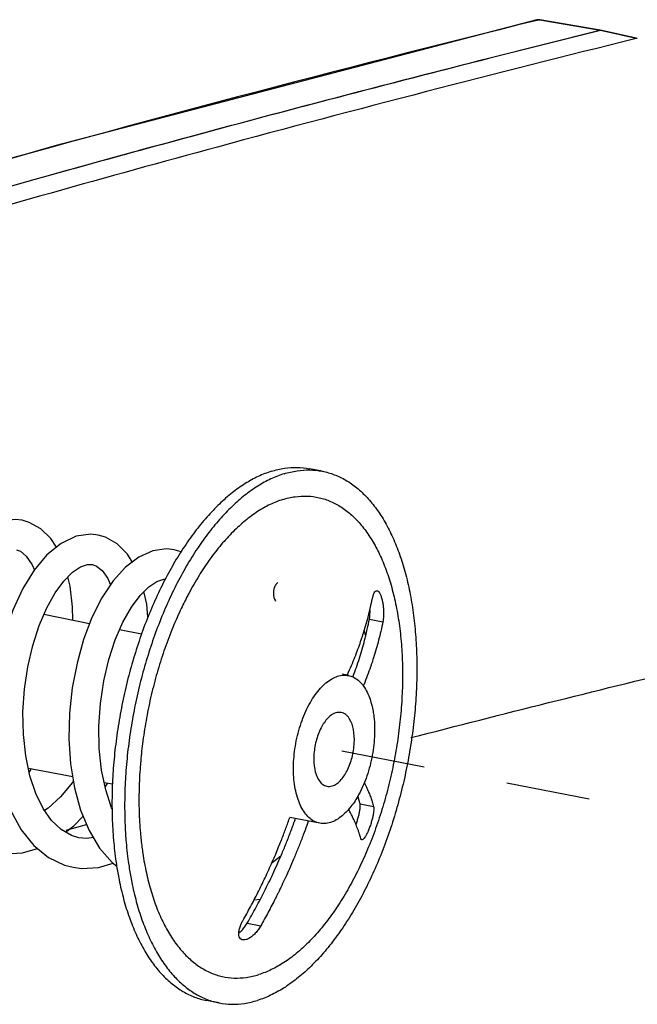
# Paper-space layout 'Layout1' of a CAD drawing. Header units: inches. Extents: x 29 to 351, y 58 to 234.
# Tile 44 of 104: x 35.373 to 36.181, y 185.606 to 186.895. Entities that reach past the tile are written whole.
import ezdxf

# ---------------------------------------------------------------- set-up
doc = ezdxf.new("R2010")
doc.units = ezdxf.units.IN
doc.header["$LTSCALE"] = 1.1
doc.header["$MEASUREMENT"] = 0
doc.linetypes.add('DASHED', pattern=[0.2, 0.1, -0.1])
doc.layers.get('0').update_dxf_attribs({"linetype": 'CONTINUOUS'})
doc.layers.add('3_ALL_AXES', color=7, linetype='CONTINUOUS')
doc.layers.add('7_ALL_FEATURES', color=7, linetype='CONTINUOUS')

psp = doc.layouts.get("Layout1")

# ---------------------------------------------------------------- linework, layer by layer
at = {"color": 4, "linetype": 'DASHED'}
psp.add_line((37.41379220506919, 185.6230725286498), (35.75961194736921, 185.9443818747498), dxfattribs=at)
at = {"layer": '3_ALL_AXES', "color": 7, "linetype": 'Continuous'}
for p, q in [((35.76868698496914, 186.3037666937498), (35.75211450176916, 186.3069810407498)), ((35.7950341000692, 185.9877061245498), (35.79345824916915, 185.9880739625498)), ((35.54127956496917, 185.7662989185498), (35.54133467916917, 185.7660842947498)), ((35.61783316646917, 185.6126395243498), (35.61803738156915, 185.6125614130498)), ((35.63375188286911, 185.6080702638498), (35.6171793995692, 185.6112846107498))]:
    psp.add_line(p, q, dxfattribs=at)
for points, start_tangent, end_tangent in [([(35.7020258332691, 186.3036599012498), (35.71902563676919, 186.3075789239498), (35.73574864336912, 186.3086924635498), (35.75211442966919, 186.3069810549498)], (0.9549298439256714, 0.2968315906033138), (0.9817055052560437, -0.1904056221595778)), ([(35.7020258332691, 186.3036599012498), (35.6848861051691, 186.2969669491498), (35.66774445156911, 186.2875539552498), (35.65073888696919, 186.2754967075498), (35.6340063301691, 186.2608922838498), (35.61768150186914, 186.2438582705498), (35.6018958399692, 186.2245318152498), (35.58677644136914, 186.2030685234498), (35.57244503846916, 186.1796412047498), (35.55901701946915, 186.1544384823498), (35.54660049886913, 186.1276632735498), (35.5352954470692, 186.0995311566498), (35.5251928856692, 186.0702686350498), (35.51637415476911, 186.0401113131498), (35.50891025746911, 186.0093020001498), (35.50286128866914, 185.9780887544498), (35.49827595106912, 185.9467228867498), (35.49519116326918, 185.9154569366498), (35.49363176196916, 185.8845426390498), (35.49346529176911, 185.8622465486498)], (-0.9549298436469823, -0.2968315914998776), (0.01120772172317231, -0.9999371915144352)), ([(35.71859831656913, 186.3004455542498), (35.70145858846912, 186.2937526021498), (35.68431693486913, 186.2843396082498), (35.6673113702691, 186.2722823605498), (35.65057881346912, 186.2576779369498), (35.63425398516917, 186.2406439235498), (35.61846832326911, 186.2213174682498), (35.60334892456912, 186.1998541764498), (35.58901752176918, 186.1764268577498), (35.57558950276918, 186.1512241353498), (35.5631729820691, 186.1244489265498), (35.55186793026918, 186.0963168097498), (35.54176536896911, 186.0670542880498), (35.53294663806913, 186.0368969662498), (35.52548274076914, 186.0060876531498), (35.51943377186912, 185.9748744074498), (35.51484843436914, 185.9435085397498), (35.51176364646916, 185.9122425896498), (35.51020424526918, 185.8813282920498), (35.51018278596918, 185.8510145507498), (35.51101974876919, 185.8313203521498)], (-0.9549298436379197, -0.2968315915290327), (0.06025980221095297, -0.9981827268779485)), ([(35.76868691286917, 186.3037667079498), (35.7844014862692, 186.2992755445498), (35.79950054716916, 186.2920093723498), (35.81380830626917, 186.2820371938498), (35.8272095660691, 186.2694392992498), (35.8395964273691, 186.2543171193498), (35.85086915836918, 186.2367924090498), (35.86093699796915, 186.2170062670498), (35.8697188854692, 186.1951179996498), (35.87714411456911, 186.1713038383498), (35.88315290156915, 186.1457555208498), (35.88769686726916, 186.1186787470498), (35.89073942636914, 186.0902915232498), (35.89225608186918, 186.0608224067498), (35.89223462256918, 186.0305086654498), (35.89067522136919, 185.9995943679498), (35.8875904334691, 185.9683284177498), (35.88300509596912, 185.9369625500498), (35.87695612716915, 185.9057493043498), (35.86949222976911, 185.8749399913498), (35.86067349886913, 185.8447826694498), (35.85057093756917, 185.8155201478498), (35.83926588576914, 185.7873880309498), (35.82684936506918, 185.7606128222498), (35.81342134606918, 185.7354100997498), (35.79908994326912, 185.7119827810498), (35.78397054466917, 185.6905194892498), (35.76818488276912, 185.6711930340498), (35.75186005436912, 185.6541590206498), (35.73512749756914, 185.6395545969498), (35.71812193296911, 185.6274973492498), (35.70098027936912, 185.6180843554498), (35.68384055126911, 185.6113914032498)], (0.9817055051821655, -0.1904056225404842), (-0.9549298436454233, -0.2968315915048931)), ([(35.71859831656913, 186.3004455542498), (35.7355981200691, 186.3043645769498), (35.75232112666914, 186.3054781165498), (35.76868691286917, 186.3037667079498)], (0.9549298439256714, 0.2968315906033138), (0.9817055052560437, -0.1904056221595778)), ([(35.71689703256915, 186.2667185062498), (35.7331553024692, 186.2703869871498), (35.74912435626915, 186.2712075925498), (35.76465957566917, 186.2691728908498), (35.77962027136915, 186.2643013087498), (35.79387095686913, 186.2566369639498), (35.80728257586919, 186.2462492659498), (35.81973367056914, 186.2332322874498), (35.83111148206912, 186.2177039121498), (35.84131297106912, 186.1998047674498), (35.8502457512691, 186.1796969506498), (35.85782892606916, 186.1575625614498), (35.8639938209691, 186.1336020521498), (35.86868460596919, 186.1080324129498), (35.8718588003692, 186.0810852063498), (35.87348765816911, 186.0530044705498), (35.87355642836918, 186.0240445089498), (35.87206448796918, 185.9944675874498), (35.86902534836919, 185.9645415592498), (35.86446653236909, 185.9345374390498), (35.85842932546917, 185.9047269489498), (35.8509684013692, 185.8753800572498), (35.84215132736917, 185.8467625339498), (35.8320579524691, 185.8191335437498), (35.8207796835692, 185.7927432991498), (35.80841865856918, 185.7678307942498), (35.79508682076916, 185.7446216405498), (35.7809049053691, 185.7233260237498), (35.76600134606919, 185.7041368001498), (35.7505111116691, 185.6872277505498), (35.73457448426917, 185.6727520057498), (35.71833578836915, 185.6608406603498), (35.70194208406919, 185.6516015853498), (35.68554183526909, 185.6451184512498)], (0.9549298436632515, 0.2968315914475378), (-0.9549298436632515, -0.2968315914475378)), ([(35.71689703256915, 186.2667185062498), (35.70049678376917, 186.2602353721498), (35.68410307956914, 186.2509962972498), (35.66786438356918, 186.2390849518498), (35.65192775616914, 186.2246092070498), (35.63643752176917, 186.2077001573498), (35.62153396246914, 186.1885109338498), (35.6073520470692, 186.1672153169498), (35.59402020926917, 186.1440061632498), (35.59110533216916, 186.1384548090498)], (-0.9549298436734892, -0.2968315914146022), (-0.4588109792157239, -0.8885338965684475)), ([(35.59110533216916, 186.1384548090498), (35.58165918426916, 186.1190936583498), (35.57038091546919, 186.0927034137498), (35.56028754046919, 186.0650744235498), (35.55147046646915, 186.0364569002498), (35.54400954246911, 186.0071100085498), (35.53797233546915, 185.9772995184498), (35.53341351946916, 185.9472953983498), (35.53071346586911, 185.9216195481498)], (-0.4588109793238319, -0.888533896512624), (-0.08312064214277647, -0.9965394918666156)), ([(35.79345824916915, 185.9880739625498), (35.78649558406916, 185.9876977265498), (35.77619055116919, 185.9809091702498), (35.76708689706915, 185.9678692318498), (35.76057057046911, 185.9505631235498), (35.75763362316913, 185.9316255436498)], (-0.9852861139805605, 0.1709130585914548), (-0.05037866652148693, -0.998730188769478)), ([(35.81053007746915, 185.9480679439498), (35.80944052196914, 185.9657539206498), (35.80449033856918, 185.9794957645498), (35.79643314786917, 185.9872014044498), (35.7950341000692, 185.9877061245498)], (0.05037866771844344, 0.9987301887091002), (-0.9586601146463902, 0.2845536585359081)), ([(35.77470545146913, 185.8916195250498), (35.78166811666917, 185.8919957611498), (35.79197314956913, 185.8987843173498), (35.80107680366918, 185.9118242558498), (35.80759313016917, 185.9291303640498), (35.81053007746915, 185.9480679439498)], (0.9852861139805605, -0.1709130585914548), (0.05037866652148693, 0.998730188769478)), ([(35.53071346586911, 185.9216195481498), (35.53037437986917, 185.9173693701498), (35.52888243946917, 185.8877924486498), (35.52895120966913, 185.8588324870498), (35.5305800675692, 185.8307517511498), (35.53263425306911, 185.8118073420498)], (-0.08312064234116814, -0.9965394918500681), (0.1291908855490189, -0.9916197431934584)), ([(35.75763362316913, 185.9316255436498), (35.75872317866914, 185.9139395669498), (35.7636733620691, 185.9001977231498), (35.77173055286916, 185.8924920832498), (35.77470545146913, 185.8916195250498)], (-0.0503786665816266, -0.9987301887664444), (0.9852861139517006, -0.1709130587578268)), ([(35.49346529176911, 185.8622465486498), (35.4936103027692, 185.8542288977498), (35.49512695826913, 185.8247597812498), (35.49816951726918, 185.7963725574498), (35.49951822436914, 185.7871938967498)], (0.01120772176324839, -0.9999371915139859), (0.1553685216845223, -0.9878565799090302)), ([(35.51101974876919, 185.8313203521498), (35.51169944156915, 185.8215454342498), (35.5147420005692, 185.7931582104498), (35.5175624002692, 185.7751944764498)], (0.06025980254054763, -0.9981827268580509), (0.1751890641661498, -0.9845348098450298)), ([(35.53263425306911, 185.8118073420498), (35.53375426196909, 185.8038045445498), (35.53844504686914, 185.7782349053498), (35.54127956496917, 185.7662989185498)], (0.1291908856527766, -0.9916197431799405), (0.2484034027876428, -0.9686566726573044)), ([(35.49951822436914, 185.7871938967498), (35.50271348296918, 185.7692957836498), (35.50872226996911, 185.7437474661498), (35.51614749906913, 185.7199333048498), (35.52492938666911, 185.6980450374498), (35.53499722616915, 185.6782588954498), (35.54626995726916, 185.6607341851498), (35.55865681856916, 185.6456120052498), (35.57205807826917, 185.6330141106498), (35.5863658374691, 185.6230419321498), (35.60146489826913, 185.6157757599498), (35.61717947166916, 185.6112845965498)], (0.1553685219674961, -0.9878565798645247), (0.9817055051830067, -0.1904056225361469)), ([(35.5175624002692, 185.7751944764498), (35.51928596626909, 185.7660814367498), (35.52529475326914, 185.7405331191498), (35.53271998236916, 185.7167189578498), (35.54150186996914, 185.6948306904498), (35.55156970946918, 185.6750445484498), (35.56284244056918, 185.6575198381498), (35.57522930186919, 185.6423976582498), (35.58863056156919, 185.6297997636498), (35.6029383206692, 185.6198275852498), (35.61783316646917, 185.6126395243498)], (0.1751890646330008, -0.9845348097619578), (0.9336011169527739, -0.3583140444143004)), ([(35.54133467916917, 185.7660842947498), (35.54460994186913, 185.7542743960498), (35.55219311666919, 185.7321400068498), (35.56112589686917, 185.7120321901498), (35.57132738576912, 185.6941330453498), (35.58270519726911, 185.6786046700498), (35.59515629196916, 185.6655876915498), (35.60856791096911, 185.6551999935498), (35.6228185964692, 185.6475356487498), (35.63777929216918, 185.6426640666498), (35.65331451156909, 185.6406293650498), (35.66928356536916, 185.6414499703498), (35.68554183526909, 185.6451184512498)], (0.2490458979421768, -0.9684916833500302), (0.9549298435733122, 0.2968315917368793)), ([(35.61803738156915, 185.6125614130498), (35.63375195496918, 185.6080702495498)], (0.9344126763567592, -0.3561922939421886), (0.9817055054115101, -0.1904056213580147)), ([(35.63375195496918, 185.6080702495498), (35.65011774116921, 185.6063588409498), (35.66684074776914, 185.6074723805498), (35.68384055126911, 185.6113914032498)], (0.9817055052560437, -0.1904056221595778), (0.9549298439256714, 0.2968315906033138))]:
    psp.add_spline(points, degree=3, dxfattribs=dict(at, start_tangent=start_tangent, end_tangent=end_tangent))
at = {"layer": '7_ALL_FEATURES', "color": 7, "linetype": 'Continuous'}
for p, q in [((36.04937863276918, 186.8943597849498), (36.04934899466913, 186.8943523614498)), ((36.0508114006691, 186.8946059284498), (36.04937863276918, 186.8943597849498)), ((36.05213585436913, 186.8944062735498), (36.04937863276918, 186.8943597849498)), ((36.05213522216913, 186.8944088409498), (36.04953440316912, 186.8937642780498)), ((36.05349442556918, 186.8945058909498), (36.0508114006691, 186.8946059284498)), ((36.0521358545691, 186.8944062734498), (36.05349364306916, 186.8945060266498)), ((36.05343704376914, 186.8941783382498), (36.05213585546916, 186.8944062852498)), ((36.13238263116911, 186.8803483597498), (36.05343704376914, 186.8941783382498)), ((36.13246015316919, 186.8807948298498), (36.05349442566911, 186.8945058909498)), ((36.13012481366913, 186.8798103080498), (35.98797627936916, 186.8441963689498)), ((36.13266875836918, 186.8804236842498), (35.98798409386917, 186.8441783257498)), ((36.13237773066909, 186.8803681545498), (36.13012481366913, 186.8798103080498)), ((36.1343766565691, 186.8804541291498), (36.13266875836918, 186.8804236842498)), ((36.17928749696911, 186.8699219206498), (36.13266875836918, 186.8804236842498)), ((36.13422978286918, 186.8804875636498), (36.13267803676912, 186.8804214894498)), ((36.17937740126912, 186.8703209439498), (36.13437790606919, 186.8804598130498)), ((35.50668341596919, 186.7171615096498), (35.4129023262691, 186.6911713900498)), ((35.38467459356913, 186.6832550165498), (35.2596579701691, 186.6477670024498)), ((35.38456450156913, 186.6832339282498), (35.25966330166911, 186.6477721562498)), ((35.4129023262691, 186.6911713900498), (35.38456450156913, 186.6832339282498)), ((35.41291178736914, 186.6911627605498), (35.38467459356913, 186.6832550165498)), ((35.38524247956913, 186.2369085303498), (35.3757892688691, 186.2396086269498)), ((35.48502280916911, 186.2174891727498), (35.47521623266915, 186.2203240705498)), ((35.42685777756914, 186.2093761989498), (35.40836975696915, 186.1942636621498)), ((35.58390881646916, 186.1983808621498), (35.57465542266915, 186.2010371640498)), ((35.46157934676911, 186.1817983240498), (35.46795936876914, 186.1816274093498)), ((35.8311078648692, 186.1222284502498), (35.83495569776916, 186.1394205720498)), ((35.46420235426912, 186.1042973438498), (35.40426262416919, 186.1163032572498)), ((35.8281759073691, 186.1108966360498), (35.8311078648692, 186.1222284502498)), ((35.8236132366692, 186.0952469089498), (35.8281759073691, 186.1108966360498)), ((35.83031328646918, 186.1103272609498), (35.84800509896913, 186.1068958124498)), ((35.5322362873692, 186.0906701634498), (35.5034580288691, 186.0964344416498)), ((35.82550495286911, 186.0883469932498), (35.8236049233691, 186.0952494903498)), ((35.8029788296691, 186.0364404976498), (35.79499894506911, 186.0380388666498)), ((35.80131640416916, 186.0367656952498), (35.80178917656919, 186.0378142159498)), ((35.80178917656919, 186.0378142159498), (35.80440287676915, 186.0437219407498)), ((35.80867613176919, 186.0343798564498), (35.81014459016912, 186.0382990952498)), ((35.44198952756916, 185.9038918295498), (35.38408988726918, 185.9147554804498)), ((35.38522311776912, 185.9094093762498), (35.3878531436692, 185.9140493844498)), ((35.49411445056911, 185.8941116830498), (35.48337603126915, 185.8961265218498)), ((35.4845755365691, 185.8903945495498), (35.48750260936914, 185.8953522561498)), ((35.80332656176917, 185.8608591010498), (35.8029853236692, 185.8614672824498)), ((35.80471652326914, 185.8631442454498), (35.8031586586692, 185.8613008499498)), ((35.80332305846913, 185.8608571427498), (35.80438173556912, 185.8634197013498)), ((35.81811385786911, 185.8684800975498), (35.83580567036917, 185.8650486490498)), ((35.76549704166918, 185.8431924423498), (35.7261868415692, 185.8505681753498)), ((35.75037893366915, 185.8460253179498), (35.74829109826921, 185.8401355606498)), ((35.45013939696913, 185.8241502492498), (35.44043125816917, 185.8270286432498)), ((35.4606566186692, 185.8232335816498), (35.44993308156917, 185.8241902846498)), ((35.46888493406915, 185.8245062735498), (35.4606566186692, 185.8232335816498)), ((35.49356230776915, 185.7919013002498), (35.49970493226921, 185.7872232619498)), ((35.67961192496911, 185.7431589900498), (35.68767414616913, 185.7437564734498)), ((35.67041388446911, 185.7124247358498), (35.6881056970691, 185.7089932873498))]:
    psp.add_line(p, q, dxfattribs=at)
at = {"layer": '7_ALL_FEATURES', "color": 3, "linetype": 'Continuous'}
for p, q in [((36.18098762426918, 186.8699521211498), (36.17928749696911, 186.8699219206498)), ((35.4336476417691, 185.8342297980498), (35.46026164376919, 185.8416273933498))]:
    psp.add_line(p, q, dxfattribs=at)
at = {"layer": '7_ALL_FEATURES', "color": 7, "linetype": 'Continuous'}
for points in [[(36.04931519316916, 186.8944020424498), (35.42034787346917, 186.7302009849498), (34.82214188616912, 186.5566037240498)], [(35.37591681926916, 186.2395838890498), (35.36656101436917, 186.2406043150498), (35.3491100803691, 186.2384659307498), (35.33132996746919, 186.2310307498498)], [(35.42068666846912, 186.2043317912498), (35.4135014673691, 186.2155652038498), (35.40022652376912, 186.2285563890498), (35.38524247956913, 186.2369085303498)], [(35.47537275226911, 186.2202936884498), (35.46589033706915, 186.2213208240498), (35.4466802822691, 186.2186506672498), (35.42685777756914, 186.2093761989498)], [(35.52005922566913, 186.1850103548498), (35.5137617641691, 186.1952354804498), (35.50028186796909, 186.2087977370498), (35.48502280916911, 186.2174891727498)], [(35.36851607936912, 186.2008616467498), (35.37371043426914, 186.1990078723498), (35.3812632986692, 186.1928484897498), (35.38904948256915, 186.1813741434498), (35.39183322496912, 186.1745118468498)], [(35.40836975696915, 186.1942636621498), (35.39169842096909, 186.1743508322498), (35.37680355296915, 186.1501397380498)], [(35.57479920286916, 186.2010092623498), (35.56490427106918, 186.2020431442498), (35.54686713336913, 186.1995849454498), (35.5286402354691, 186.1915459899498)], [(35.4302168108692, 186.1600179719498), (35.44160349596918, 186.1715134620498), (35.45235428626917, 186.1787571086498), (35.46157934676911, 186.1817983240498)], [(35.46794229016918, 186.1815799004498), (35.47321250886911, 186.1796853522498), (35.48049873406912, 186.1737815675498), (35.48782510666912, 186.1633136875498), (35.49144633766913, 186.1549451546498)], [(35.5286402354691, 186.1915459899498), (35.51120174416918, 186.1782641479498), (35.49491363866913, 186.1601728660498)], [(35.39803203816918, 186.1017735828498), (35.40794973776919, 186.1249015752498), (35.4188646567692, 186.1444647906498), (35.4302168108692, 186.1600179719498)], [(35.4422148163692, 186.1087014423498), (35.44193481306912, 186.1261728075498), (35.43878305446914, 186.1532624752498), (35.4357901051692, 186.1656445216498)], [(35.49491363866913, 186.1601728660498), (35.48015139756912, 186.1379155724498), (35.4672175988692, 186.1122014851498)], [(35.53016242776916, 186.1413320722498), (35.5414501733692, 186.1525702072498), (35.55210537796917, 186.1596279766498), (35.56125209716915, 186.1625435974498), (35.56329952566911, 186.1624762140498)], [(35.37680355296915, 186.1501397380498), (35.36386942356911, 186.1221422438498), (35.35322005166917, 186.0911018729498), (35.34516182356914, 186.0578968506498), (35.33992323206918, 186.0233796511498), (35.33767745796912, 185.9883403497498), (35.3385681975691, 185.9535752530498)], [(35.49778757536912, 186.0833401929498), (35.50779233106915, 186.1064432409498), (35.51879453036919, 186.1259504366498), (35.53016242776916, 186.1413320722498)], [(35.54056646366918, 186.1126478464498), (35.5389377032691, 186.1296172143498), (35.53523396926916, 186.1463813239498)], [(35.38607874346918, 185.9053728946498), (35.38056447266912, 185.9313869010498), (35.37747682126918, 185.9594959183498), (35.3769086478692, 185.9888369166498), (35.3788353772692, 186.0185452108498), (35.38314076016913, 186.0477998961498), (35.38963074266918, 186.0758020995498), (35.39803203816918, 186.1017735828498)], [(35.4672175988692, 186.1122014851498), (35.45631379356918, 186.0836183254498), (35.44765652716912, 186.0527951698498), (35.4414534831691, 186.0204037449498), (35.43788752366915, 185.9871452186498), (35.43710900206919, 185.9537492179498), (35.43922958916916, 185.9209479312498)], [(35.48534716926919, 185.8867072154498), (35.47989564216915, 185.9127579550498), (35.47686859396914, 185.9409009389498), (35.4763613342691, 185.9702810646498), (35.4783551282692, 186.0000507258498), (35.48273771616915, 186.0293654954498), (35.48930962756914, 186.0573935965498), (35.49778757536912, 186.0833401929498)], [(35.43922958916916, 185.9209479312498), (35.44432415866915, 185.8894640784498), (35.45240915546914, 185.8600831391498), (35.46340771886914, 185.8336109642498)], [(35.41442011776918, 185.8468234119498), (35.4033608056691, 185.8626167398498), (35.39379737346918, 185.8822328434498), (35.38607874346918, 185.9053728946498)], [(35.4428595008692, 185.8985154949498), (35.44162135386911, 185.8966392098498), (35.42593384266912, 185.8778027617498), (35.4097028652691, 185.8627828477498), (35.40530958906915, 185.8598337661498)], [(35.49361597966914, 185.8622482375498), (35.49299711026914, 185.8635293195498), (35.48534716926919, 185.8867072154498)], [(35.36083477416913, 185.8594712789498), (35.37463681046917, 185.8344750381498), (35.39131618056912, 185.8139260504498)], [(35.44043125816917, 185.8270286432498), (35.42678429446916, 185.8349214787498), (35.41442011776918, 185.8468234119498)], [(35.43264427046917, 185.8315323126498), (35.44334389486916, 185.8398679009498), (35.45551623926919, 185.8526047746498)], [(35.46340771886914, 185.8336109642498), (35.47719674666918, 185.8106896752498), (35.49356230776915, 185.7919013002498)], [(35.34308588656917, 185.8048101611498), (35.35422123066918, 185.8033675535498), (35.3764349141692, 185.8045609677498), (35.39591472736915, 185.8102059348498)], [(35.39131618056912, 185.8139260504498), (35.41051030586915, 185.7983984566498), (35.4314250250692, 185.7884311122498), (35.44257580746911, 185.7855134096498)], [(35.71431948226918, 185.7999463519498), (35.7032178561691, 185.7914792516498), (35.70263997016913, 185.7911941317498)], [(35.44252036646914, 185.7855241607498), (35.45364191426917, 185.7840824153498), (35.47597087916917, 185.7852922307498), (35.49496832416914, 185.7908305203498)]]:
    psp.add_lwpolyline(points, dxfattribs=at)
for points, start_tangent, end_tangent in [([(36.04953440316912, 186.8937642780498), (35.26749902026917, 186.6867915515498), (35.17908159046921, 186.6616034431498)], (-0.9706241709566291, -0.2406007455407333), (-0.9611702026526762, -0.2759562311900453)), ([(35.98798409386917, 186.8441783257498), (35.58353278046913, 186.7381279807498), (35.41291178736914, 186.6911627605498)], (-0.9693424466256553, -0.2457136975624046), (-0.963125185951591, -0.2690536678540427)), ([(35.98797627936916, 186.8441963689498), (35.53051526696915, 186.7236991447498), (35.50668341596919, 186.7171615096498)], (-0.9693474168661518, -0.2456940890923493), (-0.9642330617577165, -0.2650558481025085)), ([(35.71063993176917, 186.1582598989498), (35.7079914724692, 186.1555464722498), (35.70555317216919, 186.1507277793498), (35.70461976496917, 186.1450504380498), (35.7053432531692, 186.1390517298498), (35.70745867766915, 186.1335706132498)], (-0.7902007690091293, -0.6128480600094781), (0.4701650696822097, -0.8825784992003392)), ([(35.83495569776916, 186.1394205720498), (35.83602278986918, 186.1432856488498), (35.83742124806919, 186.1460022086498), (35.83905977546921, 186.1473581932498), (35.84025878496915, 186.1474315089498)], (0.1986110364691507, 0.9800783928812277), (0.986281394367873, -0.1650727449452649)), ([(35.84025878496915, 186.1474315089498), (35.84084280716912, 186.1472692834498), (35.8426228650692, 186.1457891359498), (35.84433441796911, 186.1430257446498), (35.84586299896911, 186.1392034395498), (35.84717090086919, 186.1344167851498), (35.84815953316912, 186.1289733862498), (35.84877195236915, 186.1231210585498), (35.84895516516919, 186.1172480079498), (35.84868981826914, 186.1116845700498), (35.84800509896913, 186.1068958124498)], (0.9862813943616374, -0.165072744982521), (-0.1986110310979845, -0.9800783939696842)), ([(35.83031328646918, 186.1103272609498), (35.8309441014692, 186.1151443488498), (35.83115442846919, 186.1206998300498), (35.83113621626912, 186.1222327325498)], (0.1861119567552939, 0.9825285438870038), (-0.02170126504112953, 0.9997644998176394)), ([(35.82553510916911, 186.0883396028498), (35.82763010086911, 186.0973007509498), (35.83031328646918, 186.1103272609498)], (0.238024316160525, 0.9712591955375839), (0.1861119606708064, 0.9825285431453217)), ([(35.84800509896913, 186.1068958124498), (35.8452520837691, 186.0942786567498), (35.8424076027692, 186.0827973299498), (35.83925405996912, 186.0713584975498), (35.83569098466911, 186.0596303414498), (35.83308989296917, 186.0516908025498)], (-0.1986110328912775, -0.9800783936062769), (-0.3195339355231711, -0.9475748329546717)), ([(35.80440287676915, 186.0437219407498), (35.80917492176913, 186.0550439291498), (35.81348333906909, 186.0659641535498), (35.81724811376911, 186.0761669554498), (35.82049430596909, 186.0855678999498), (35.8232712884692, 186.0941504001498), (35.8236132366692, 186.0952469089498)], (0.399072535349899, 0.9169193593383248), (0.2965554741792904, 0.9550156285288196)), ([(35.81014459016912, 186.0382990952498), (35.81435122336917, 186.0501455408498), (35.81822369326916, 186.0620388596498), (35.82173912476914, 186.0739147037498), (35.82483151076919, 186.0855096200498), (35.82553510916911, 186.0883396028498)], (0.3468526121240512, 0.9379196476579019), (0.2380243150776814, 0.9712591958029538)), ([(35.83308989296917, 186.0516908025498), (35.83179982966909, 186.0479161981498), (35.8275929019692, 186.0362445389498), (35.82301249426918, 186.0244633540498), (35.82238811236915, 186.0229213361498)], (-0.3195339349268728, -0.9475748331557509), (-0.3767982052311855, -0.9262953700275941)), ([(35.73118539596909, 185.9234043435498), (35.73468340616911, 185.9510094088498), (35.74221546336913, 185.9778178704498), (35.75306127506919, 186.0013552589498), (35.76654911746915, 186.0201244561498), (35.7812813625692, 186.0322058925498), (35.79643767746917, 186.0369171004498), (35.80296723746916, 186.0363914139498)], (0.05037866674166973, 0.9987301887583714), (0.9801205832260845, -0.198402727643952)), ([(35.80296723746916, 186.0363914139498), (35.80871860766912, 186.0345666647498)], (0.9801205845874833, -0.1984027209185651), (0.9150122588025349, -0.4034260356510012)), ([(35.80871860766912, 186.0345666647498), (35.81040101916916, 186.0337554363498), (35.8223948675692, 186.0229069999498), (35.83117380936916, 186.0054697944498), (35.83510435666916, 185.9900280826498)], (0.9150122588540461, -0.4034260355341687), (0.1746773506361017, -0.9846257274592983)), ([(35.83510435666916, 185.9900280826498), (35.83619816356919, 185.9825643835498), (35.83697830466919, 185.9562891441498)], (0.1746773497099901, -0.984625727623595), (-0.05037866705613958, -0.9987301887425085)), ([(35.83697830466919, 185.9562891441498), (35.83348029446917, 185.9286840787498), (35.82594823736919, 185.9018756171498), (35.81510242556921, 185.8783382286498), (35.80471652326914, 185.8631442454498)], (-0.05037866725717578, -0.9987301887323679), (-0.635361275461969, -0.7722150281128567)), ([(35.7655089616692, 185.8432406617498), (35.75776268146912, 185.8459380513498), (35.74576883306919, 185.8567864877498), (35.73698989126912, 185.8742236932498), (35.7319655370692, 185.8971291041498), (35.73118539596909, 185.9234043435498)], (-0.9823122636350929, 0.1872501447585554), (0.05037866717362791, 0.9987301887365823)), ([(35.82346229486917, 185.8964518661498), (35.82409920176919, 185.8952053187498), (35.82708770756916, 185.8890275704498), (35.82975137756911, 185.8829358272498), (35.83202989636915, 185.8770903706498), (35.83400189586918, 185.8713106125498), (35.83580567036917, 185.8650486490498)], (0.458143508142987, -0.8888782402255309), (0.2510443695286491, -0.9679755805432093)), ([(35.81811385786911, 185.8684800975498), (35.81657188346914, 185.8743444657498), (35.81524661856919, 185.8786148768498)], (-0.2283659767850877, 0.9735753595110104), (-0.3130853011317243, 0.9497250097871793)), ([(35.8031586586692, 185.8613008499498), (35.80161458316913, 185.8595690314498), (35.78688233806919, 185.8474875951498), (35.77172602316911, 185.8427763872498), (35.7655089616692, 185.8432406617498)], (-0.6556111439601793, -0.7550986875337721), (-0.9823122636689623, 0.1872501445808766)), ([(35.81280683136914, 185.8414846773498), (35.8125477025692, 185.8421036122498), (35.81079494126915, 185.8461165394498), (35.80876253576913, 185.8504531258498), (35.8063503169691, 185.8552543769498), (35.80345896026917, 185.8606219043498), (35.80332656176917, 185.8608591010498)], (-0.3842631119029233, 0.9232236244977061), (-0.4879351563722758, 0.872879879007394)), ([(35.81280470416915, 185.8414801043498), (35.81456282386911, 185.8466152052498), (35.81612328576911, 185.8520118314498), (35.81733446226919, 185.8572324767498), (35.81809813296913, 185.8618975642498), (35.81836421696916, 185.8657553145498), (35.81811385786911, 185.8684800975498)], (0.3464336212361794, 0.9380744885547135), (-0.2283659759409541, 0.9735753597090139)), ([(35.83580567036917, 185.8650486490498), (35.83611155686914, 185.8623126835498), (35.83590219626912, 185.8584730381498), (35.8351840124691, 185.8537790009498), (35.83399973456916, 185.8485060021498), (35.83246181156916, 185.8430994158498), (35.83064264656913, 185.8377670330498), (35.82867599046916, 185.8328731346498), (35.82660935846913, 185.8285350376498), (35.8245810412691, 185.8250677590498), (35.82267455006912, 185.8226489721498), (35.82104689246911, 185.8215120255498), (35.8203551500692, 185.8215040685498)], (0.2510443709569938, -0.9679755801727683), (-0.9838745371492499, 0.1788599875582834)), ([(35.6646741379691, 185.7156825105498), (35.66978402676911, 185.7248059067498), (35.67476929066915, 185.7339767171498), (35.67964576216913, 185.7432231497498), (35.6844274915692, 185.7525736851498), (35.68914043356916, 185.7620850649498), (35.69383963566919, 185.7718833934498), (35.69857560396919, 185.7821025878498), (35.70327641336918, 185.7926177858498), (35.70768139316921, 185.8028385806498), (35.7115486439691, 185.8121317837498), (35.71486385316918, 185.8203576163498), (35.7177962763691, 185.8278493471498), (35.72051088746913, 185.8349788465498), (35.72314811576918, 185.8420972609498), (35.72574044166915, 185.8492929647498), (35.72619159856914, 185.8505664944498)], (0.494179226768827, 0.8693600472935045), (0.3331694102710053, 0.942866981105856)), ([(35.71433499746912, 185.7999397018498), (35.7152195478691, 185.8020112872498), (35.72123197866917, 185.8165308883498), (35.72725697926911, 185.8319301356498), (35.73302277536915, 185.8475929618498), (35.73358606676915, 185.8491775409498)], (0.393956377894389, 0.9191291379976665), (0.3339854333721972, 0.942578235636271)), ([(35.74829109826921, 185.8401355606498), (35.74383593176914, 185.8280061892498), (35.7382093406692, 185.8134516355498), (35.73253658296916, 185.7995341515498), (35.72701882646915, 185.7866377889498), (35.72174869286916, 185.7748462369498), (35.71678150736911, 185.7641577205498), (35.71205039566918, 185.7543280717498), (35.71027479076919, 185.7507217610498)], (-0.3375960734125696, -0.9412910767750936), (-0.4438810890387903, -0.8960856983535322)), ([(35.81900698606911, 185.8232458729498), (35.81798953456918, 185.8269274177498), (35.81682967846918, 185.8306704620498), (35.81553312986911, 185.8344542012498), (35.8141075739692, 185.8382595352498), (35.81280683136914, 185.8414846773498)], (-0.2510443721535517, 0.9679755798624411), (-0.3842631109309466, 0.9232236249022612)), ([(35.8203551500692, 185.8215040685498), (35.81979912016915, 185.8217264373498), (35.81900698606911, 185.8232458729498)], (-0.983874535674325, 0.1788599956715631), (-0.2510443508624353, 0.9679755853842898)), ([(35.6876747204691, 185.7437561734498), (35.69315880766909, 185.7544483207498), (35.69848099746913, 185.7652147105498), (35.70385295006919, 185.7765071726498), (35.7094187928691, 185.7887031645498), (35.71433499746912, 185.7999397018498)], (0.4629718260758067, 0.886372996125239), (0.3939563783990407, 0.9191291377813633)), ([(35.67041388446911, 185.7124247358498), (35.67631878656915, 185.7227767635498), (35.68209565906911, 185.7332637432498), (35.6876747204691, 185.7437561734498)], (0.5019185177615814, 0.8649149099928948), (0.4629718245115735, 0.886372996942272)), ([(35.71027479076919, 185.7507217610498), (35.70741485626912, 185.7450034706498), (35.7027359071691, 185.7358772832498), (35.69796835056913, 185.7268536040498), (35.69309688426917, 185.7179016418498), (35.6881056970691, 185.7089932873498)], (-0.4438810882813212, -0.8960856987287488), (-0.494179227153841, -0.869360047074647)), ([(35.65938016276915, 185.6992782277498), (35.65943406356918, 185.7003805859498), (35.66027554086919, 185.7051906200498), (35.66207114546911, 185.7104139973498), (35.6646741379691, 185.7156825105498)], (0.02041585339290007, 0.9997915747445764), (0.4941792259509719, 0.8693600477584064)), ([(35.6595047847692, 185.6992462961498), (35.66317674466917, 185.7027060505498), (35.66706275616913, 185.7073413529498), (35.67041388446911, 185.7124247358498)], (0.7685688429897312, 0.6397670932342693), (0.5019185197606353, 0.8649149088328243)), ([(35.6881056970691, 185.7089932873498), (35.68481752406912, 185.7039091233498), (35.68099025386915, 185.6992670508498), (35.67688366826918, 185.6954004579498), (35.67274170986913, 185.6925399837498), (35.66890263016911, 185.6908848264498), (35.66550044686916, 185.6904513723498), (35.66457621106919, 185.6905700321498)], (-0.4941792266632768, -0.8693600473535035), (-0.9813809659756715, 0.1920713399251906)), ([(35.66457621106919, 185.6905700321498), (35.6627573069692, 185.6912345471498), (35.66073849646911, 185.6932141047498), (35.65960383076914, 185.6962901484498), (35.65938016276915, 185.6992782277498)], (-0.981380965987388, 0.192071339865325), (0.02041585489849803, 0.999791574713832))]:
    psp.add_spline(points, degree=3, dxfattribs=dict(at, start_tangent=start_tangent, end_tangent=end_tangent))
at = {"layer": '7_ALL_FEATURES', "color": 3, "linetype": 'Continuous'}
for points, start_tangent, end_tangent in [([(36.17928749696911, 186.8699219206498), (35.6314551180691, 186.7279639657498), (35.19661522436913, 186.6054212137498)], (-0.9706929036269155, -0.2403232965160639), (-0.9596855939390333, -0.2810757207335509)), ([(35.88477045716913, 185.9551767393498), (36.24545121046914, 186.0455348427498), (36.94308706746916, 186.2062383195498)], (0.9682865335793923, 0.2498423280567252), (0.9770238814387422, 0.2131298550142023))]:
    psp.add_spline(points, degree=3, dxfattribs=dict(at, start_tangent=start_tangent, end_tangent=end_tangent))

doc.saveas('drawing.dxf')
